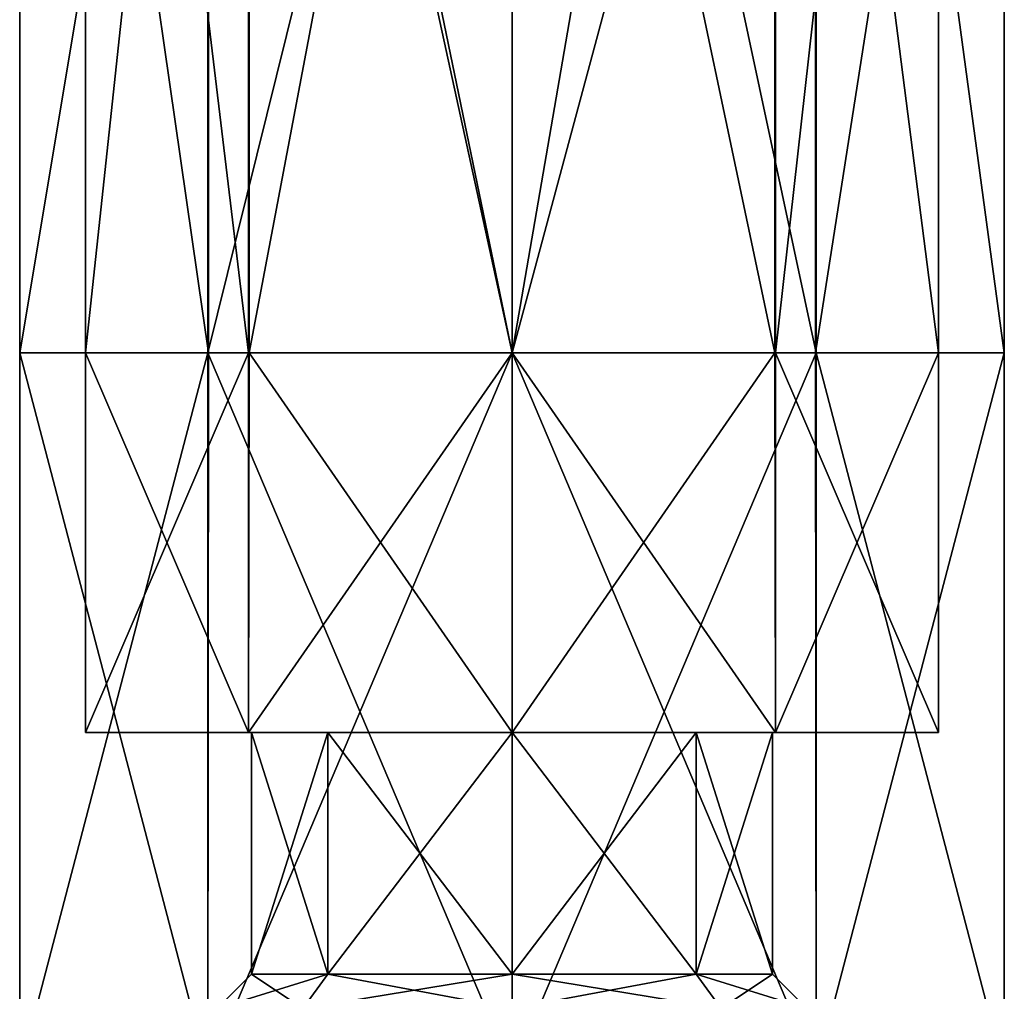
# Model space of a CAD drawing. Header units: millimetres. Extents: x -348 to 175, y 0 to 247.
# Tile 105 of 196: x -14 to 14, y 65 to 93. Entities that reach past the tile are written whole.
import ezdxf

# ---------------------------------------------------------------- set-up
doc = ezdxf.new("R2010")
doc.units = ezdxf.units.MM
doc.header["$LTSCALE"] = 65.185185
for name, color, linetype in [('517', 7, 'CONTINUOUS'), ('518', 7, 'CONTINUOUS'), ('519', 7, 'CONTINUOUS'), ('520', 7, 'CONTINUOUS'), ('521', 7, 'CONTINUOUS'), ('522', 7, 'CONTINUOUS'), ('523', 7, 'CONTINUOUS'), ('524', 7, 'CONTINUOUS'), ('528', 7, 'CONTINUOUS'), ('529', 7, 'CONTINUOUS'), ('530', 7, 'CONTINUOUS'), ('538', 7, 'CONTINUOUS'), ('539', 7, 'CONTINUOUS')]:
    doc.layers.add(name, color=color, linetype=linetype)

msp = doc.modelspace()

# ---------------------------------------------------------------- linework, layer by layer
at = {"layer": '517', "color": 7, "linetype": 'CONTINUOUS', "true_color": 0xe0f2ff}
for points in [[(7.641, 72.5, 10.517), (0, 72.5, 13), (7.621, 83.5, 10.532), (7.641, 72.5, 10.517)], [(7.621, 83.5, 10.532), (0, 72.5, 13), (0, 83.5, 13), (7.621, 83.5, 10.532)], [(0, 72.5, -13), (7.641, 72.5, -10.517), (0, 83.5, -13), (0, 72.5, -13)], [(0, 83.5, -13), (7.641, 72.5, -10.517), (7.641, 83.5, -10.517), (0, 83.5, -13)], [(12.359, 83.5, 4.033), (7.641, 72.5, 10.517), (7.621, 83.5, 10.532), (12.359, 83.5, 4.033)], [(12.364, 72.5, 4.017), (7.641, 72.5, 10.517), (12.359, 83.5, 4.033), (12.364, 72.5, 4.017)], [(7.641, 72.5, -10.517), (12.364, 72.5, -4.017), (7.641, 83.5, -10.517), (7.641, 72.5, -10.517)], [(7.641, 83.5, -10.517), (12.364, 72.5, -4.017), (12.366, 83.5, -4.009), (7.641, 83.5, -10.517)], [(12.366, 83.5, -4.009), (12.364, 72.5, 4.017), (12.359, 83.5, 4.033), (12.366, 83.5, -4.009)], [(12.364, 72.5, -4.017), (12.364, 72.5, 4.017), (12.366, 83.5, -4.009), (12.364, 72.5, -4.017)]]:
    msp.add_3dface(points, dxfattribs=at)
at = {"layer": '518', "color": 7, "linetype": 'CONTINUOUS', "true_color": 0xe0f2ff}
for points in [[(-12.364, 72.5, 4.017), (-12.364, 72.5, -4.017), (-12.366, 83.5, 4.009), (-12.364, 72.5, 4.017)], [(-12.366, 83.5, 4.009), (-12.364, 72.5, -4.017), (-12.359, 83.5, -4.033), (-12.366, 83.5, 4.009)], [(-7.641, 83.5, 10.517), (-12.364, 72.5, 4.017), (-12.366, 83.5, 4.009), (-7.641, 83.5, 10.517)], [(-12.364, 72.5, -4.017), (-7.641, 72.5, -10.517), (-12.359, 83.5, -4.033), (-12.364, 72.5, -4.017)], [(-7.641, 72.5, 10.517), (-12.364, 72.5, 4.017), (-7.641, 83.5, 10.517), (-7.641, 72.5, 10.517)], [(-12.359, 83.5, -4.033), (-7.641, 72.5, -10.517), (-7.621, 83.5, -10.532), (-12.359, 83.5, -4.033)], [(0, 83.5, 13), (0, 72.5, 13), (-7.641, 72.5, 10.517), (0, 83.5, 13)], [(-7.641, 72.5, -10.517), (0, 72.5, -13), (-7.621, 83.5, -10.532), (-7.641, 72.5, -10.517)], [(0, 83.5, 13), (-7.641, 72.5, 10.517), (-7.641, 83.5, 10.517), (0, 83.5, 13)], [(0, 72.5, -13), (0, 83.5, -13), (-7.621, 83.5, -10.532), (0, 72.5, -13)]]:
    msp.add_3dface(points, dxfattribs=at)
at = {"layer": '519', "color": 7, "linetype": 'CONTINUOUS', "true_color": 0xe0f2ff}
for points in [[(-14.266, 62.7, -4.636), (-14.266, 62.7, 4.635), (-14.269, 83.5, 4.626), (-14.266, 62.7, -4.636)], [(-14.269, 83.5, 4.626), (-14.266, 62.7, 4.635), (-8.817, 83.5, 12.135), (-14.269, 83.5, 4.626)], [(-14.26, 83.5, -4.653), (-14.266, 62.7, -4.636), (-14.269, 83.5, 4.626), (-14.26, 83.5, -4.653)], [(-14.266, 62.7, 4.635), (-8.816, 62.7, 12.136), (-8.817, 83.5, 12.135), (-14.266, 62.7, 4.635)], [(-8.815, 62.7, -12.136), (-14.266, 62.7, -4.636), (-14.26, 83.5, -4.653), (-8.815, 62.7, -12.136)], [(-8.794, 83.5, -12.152), (-8.815, 62.7, -12.136), (-14.26, 83.5, -4.653), (-8.794, 83.5, -12.152)], [(-8.816, 62.7, 12.136), (0, 62.7, 15), (-8.817, 83.5, 12.135), (-8.816, 62.7, 12.136)], [(-8.817, 83.5, 12.135), (0, 62.7, 15), (0, 83.5, 15), (-8.817, 83.5, 12.135)], [(0, 62.7, -15), (-8.815, 62.7, -12.136), (0, 83.5, -15), (0, 62.7, -15)], [(0, 83.5, -15), (-8.815, 62.7, -12.136), (-8.794, 83.5, -12.152), (0, 83.5, -15)]]:
    msp.add_3dface(points, dxfattribs=at)
at = {"layer": '520', "color": 7, "linetype": 'CONTINUOUS', "true_color": 0xe0f2ff}
for points in [[(0, 83.5, 15), (0, 62.7, 15), (8.815, 62.7, 12.136), (0, 83.5, 15)], [(0, 62.7, -15), (0, 83.5, -15), (8.817, 83.5, -12.135), (0, 62.7, -15)], [(8.816, 62.7, -12.136), (0, 62.7, -15), (8.817, 83.5, -12.135), (8.816, 62.7, -12.136)], [(0, 83.5, 15), (8.815, 62.7, 12.136), (8.794, 83.5, 12.152), (0, 83.5, 15)], [(8.794, 83.5, 12.152), (8.815, 62.7, 12.136), (14.26, 83.5, 4.653), (8.794, 83.5, 12.152)], [(8.815, 62.7, 12.136), (14.266, 62.7, 4.636), (14.26, 83.5, 4.653), (8.815, 62.7, 12.136)], [(14.266, 62.7, -4.635), (8.816, 62.7, -12.136), (8.817, 83.5, -12.135), (14.266, 62.7, -4.635)], [(14.269, 83.5, -4.626), (14.266, 62.7, -4.635), (8.817, 83.5, -12.135), (14.269, 83.5, -4.626)], [(14.26, 83.5, 4.653), (14.266, 62.7, 4.636), (14.269, 83.5, -4.626), (14.26, 83.5, 4.653)], [(14.266, 62.7, 4.636), (14.266, 62.7, -4.635), (14.269, 83.5, -4.626), (14.266, 62.7, 4.636)]]:
    msp.add_3dface(points, dxfattribs=at)
at = {"layer": '521', "color": 7, "linetype": 'CONTINUOUS', "true_color": 0xe0f2ff}
for points in [[(0, 83.5, -13), (7.641, 83.5, -10.517), (7.641, 127.724, -2.536), (0, 83.5, -13)], [(0, 83.5, -13), (7.641, 127.724, -2.536), (0, 123.766, -6.555), (0, 83.5, -13)], [(7.641, 127.724, -2.536), (7.641, 83.5, -10.517), (12.366, 125.592, 3.614), (7.641, 127.724, -2.536)], [(7.641, 83.5, -10.517), (12.366, 83.5, -4.009), (12.366, 125.592, 3.614), (7.641, 83.5, -10.517)], [(12.366, 125.592, 3.614), (12.366, 83.5, -4.009), (12.359, 122.759, 11.141), (12.366, 125.592, 3.614)], [(12.359, 122.759, 11.141), (12.359, 83.5, 4.033), (7.621, 120.47, 17.224), (12.359, 122.759, 11.141)], [(12.366, 83.5, -4.009), (12.359, 83.5, 4.033), (12.359, 122.759, 11.141), (12.366, 83.5, -4.009)], [(7.621, 120.47, 17.224), (7.621, 83.5, 10.532), (0, 119.6, 19.534), (7.621, 120.47, 17.224)], [(12.359, 83.5, 4.033), (7.621, 83.5, 10.532), (7.621, 120.47, 17.224), (12.359, 83.5, 4.033)], [(7.621, 83.5, 10.532), (0, 83.5, 13), (0, 119.6, 19.534), (7.621, 83.5, 10.532)]]:
    msp.add_3dface(points, dxfattribs=at)
at = {"layer": '522', "color": 7, "linetype": 'CONTINUOUS', "true_color": 0xe0f2ff}
for points in [[(-12.359, 83.5, -4.033), (-7.621, 83.5, -10.532), (-7.621, 127.729, -2.55), (-12.359, 83.5, -4.033)], [(-12.359, 83.5, -4.033), (-7.621, 127.729, -2.55), (-12.359, 125.6, 3.592), (-12.359, 83.5, -4.033)], [(-7.621, 83.5, -10.532), (0, 123.766, -6.555), (-7.621, 127.729, -2.55), (-7.621, 83.5, -10.532)], [(-12.366, 83.5, 4.009), (-12.359, 83.5, -4.033), (-12.359, 125.6, 3.592), (-12.366, 83.5, 4.009)], [(-12.366, 83.5, 4.009), (-12.359, 125.6, 3.592), (-12.366, 122.767, 11.119), (-12.366, 83.5, 4.009)], [(-7.621, 83.5, -10.532), (0, 83.5, -13), (0, 123.766, -6.555), (-7.621, 83.5, -10.532)], [(-7.641, 83.5, 10.517), (-12.366, 83.5, 4.009), (-12.366, 122.767, 11.119), (-7.641, 83.5, 10.517)], [(-7.641, 120.475, 17.21), (-7.641, 83.5, 10.517), (-12.366, 122.767, 11.119), (-7.641, 120.475, 17.21)], [(0, 83.5, 13), (-7.641, 83.5, 10.517), (-7.641, 120.475, 17.21), (0, 83.5, 13)], [(0, 119.6, 19.534), (0, 83.5, 13), (-7.641, 120.475, 17.21), (0, 119.6, 19.534)]]:
    msp.add_3dface(points, dxfattribs=at)
at = {"layer": '523', "color": 7, "linetype": 'CONTINUOUS', "true_color": 0xe0f2ff}
for points in [[(0, 124.705, -8.351), (0, 83.5, -15), (-8.794, 123.809, -5.647), (0, 124.705, -8.351)], [(-8.794, 123.809, -5.647), (-8.794, 83.5, -12.152), (-14.26, 121.451, 1.471), (-8.794, 123.809, -5.647)], [(0, 83.5, -15), (-8.794, 83.5, -12.152), (-8.794, 123.809, -5.647), (0, 83.5, -15)], [(-14.26, 121.451, 1.471), (-14.26, 83.5, -4.653), (-14.269, 118.532, 10.279), (-14.26, 121.451, 1.471)], [(-8.794, 83.5, -12.152), (-14.26, 83.5, -4.653), (-14.26, 121.451, 1.471), (-8.794, 83.5, -12.152)], [(-8.817, 83.5, 12.135), (0, 83.5, 15), (0, 119.077, 21.474), (-8.817, 83.5, 12.135)], [(-8.817, 116.17, 17.407), (-8.817, 83.5, 12.135), (0, 119.077, 21.474), (-8.817, 116.17, 17.407)], [(-14.26, 83.5, -4.653), (-14.269, 83.5, 4.626), (-14.269, 118.532, 10.279), (-14.26, 83.5, -4.653)], [(-14.269, 118.532, 10.279), (-14.269, 83.5, 4.626), (-8.817, 116.17, 17.407), (-14.269, 118.532, 10.279)], [(-14.269, 83.5, 4.626), (-8.817, 83.5, 12.135), (-8.817, 116.17, 17.407), (-14.269, 83.5, 4.626)]]:
    msp.add_3dface(points, dxfattribs=at)
at = {"layer": '524', "color": 7, "linetype": 'CONTINUOUS', "true_color": 0xe0f2ff}
for points in [[(8.817, 83.5, -12.135), (0, 83.5, -15), (0, 124.705, -8.351), (8.817, 83.5, -12.135)], [(8.817, 83.5, -12.135), (0, 124.705, -8.351), (8.817, 123.804, -5.631), (8.817, 83.5, -12.135)], [(14.269, 83.5, -4.626), (8.817, 83.5, -12.135), (8.817, 123.804, -5.631), (14.269, 83.5, -4.626)], [(14.269, 121.442, 1.496), (14.269, 83.5, -4.626), (8.817, 123.804, -5.631), (14.269, 121.442, 1.496)], [(14.26, 83.5, 4.653), (14.269, 83.5, -4.626), (14.269, 121.442, 1.496), (14.26, 83.5, 4.653)], [(14.26, 118.524, 10.305), (14.26, 83.5, 4.653), (14.269, 121.442, 1.496), (14.26, 118.524, 10.305)], [(0, 119.077, 21.474), (0, 83.5, 15), (8.794, 116.165, 17.423), (0, 119.077, 21.474)], [(8.794, 83.5, 12.152), (14.26, 83.5, 4.653), (14.26, 118.524, 10.305), (8.794, 83.5, 12.152)], [(8.794, 116.165, 17.423), (8.794, 83.5, 12.152), (14.26, 118.524, 10.305), (8.794, 116.165, 17.423)], [(0, 83.5, 15), (8.794, 83.5, 12.152), (8.794, 116.165, 17.423), (0, 83.5, 15)]]:
    msp.add_3dface(points, dxfattribs=at)
at = {"layer": '528', "color": 7, "linetype": 'CONTINUOUS', "true_color": 0xe0f2ff}
for points in [[(-7.641, 72.5, -10.517), (-12.364, 72.5, -4.017), (-7.641, 72.5, 10.517), (-7.641, 72.5, -10.517)], [(-12.364, 72.5, -4.017), (-12.364, 72.5, 4.017), (-7.641, 72.5, 10.517), (-12.364, 72.5, -4.017)], [(-7.641, 72.5, 10.517), (0, 72.5, 13), (-5.339, 72.5, 5.339), (-7.641, 72.5, 10.517)], [(0, 72.5, -13), (-7.641, 72.5, -10.517), (0, 72.5, -7.55), (0, 72.5, -13)], [(-7.641, 72.5, -10.517), (-7.641, 72.5, 10.517), (-7.55, 72.5), (-7.641, 72.5, -10.517)], [(0, 72.5, -7.55), (-7.641, 72.5, -10.517), (-5.339, 72.5, -5.339), (0, 72.5, -7.55)], [(-5.339, 72.5, -5.339), (-7.641, 72.5, -10.517), (-7.55, 72.5), (-5.339, 72.5, -5.339)], [(-7.55, 72.5), (-7.641, 72.5, 10.517), (-5.339, 72.5, 5.339), (-7.55, 72.5)], [(0, 72.5, 13), (0, 72.5, 7.55), (-5.339, 72.5, 5.339), (0, 72.5, 13)], [(0, 72.5, 13), (7.641, 72.5, 10.517), (0, 72.5, 7.55), (0, 72.5, 13)], [(0, 72.5, 7.55), (7.641, 72.5, 10.517), (5.339, 72.5, 5.339), (0, 72.5, 7.55)], [(7.641, 72.5, -10.517), (0, 72.5, -13), (5.339, 72.5, -5.339), (7.641, 72.5, -10.517)], [(5.339, 72.5, -5.339), (0, 72.5, -13), (0, 72.5, -7.55), (5.339, 72.5, -5.339)], [(5.339, 72.5, 5.339), (7.641, 72.5, 10.517), (7.55, 72.5), (5.339, 72.5, 5.339)], [(7.55, 72.5), (7.641, 72.5, -10.517), (5.339, 72.5, -5.339), (7.55, 72.5)], [(7.641, 72.5, 10.517), (7.641, 72.5, -10.517), (7.55, 72.5), (7.641, 72.5, 10.517)], [(7.641, 72.5, 10.517), (12.364, 72.5, 4.017), (7.641, 72.5, -10.517), (7.641, 72.5, 10.517)], [(12.364, 72.5, 4.017), (12.364, 72.5, -4.017), (7.641, 72.5, -10.517), (12.364, 72.5, 4.017)]]:
    msp.add_3dface(points, dxfattribs=at)
at = {"layer": '529', "color": 7, "linetype": 'CONTINUOUS', "true_color": 0xe0f2ff}
for points in [[(0, 72.5, 7.55), (5.339, 72.5, 5.339), (0, 65.5, 7.55), (0, 72.5, 7.55)], [(0, 65.5, 7.55), (5.339, 72.5, 5.339), (5.338, 65.499, 5.339), (0, 65.5, 7.55)], [(5.339, 72.5, -5.339), (0, 72.5, -7.55), (5.338, 65.499, -5.339), (5.339, 72.5, -5.339)], [(0, 72.5, -7.55), (0, 65.5, -7.55), (5.338, 65.499, -5.339), (0, 72.5, -7.55)], [(5.339, 72.5, 5.339), (7.55, 72.5), (5.338, 65.499, 5.339), (5.339, 72.5, 5.339)], [(5.338, 65.499, 5.339), (7.55, 72.5), (7.55, 65.499, 0), (5.338, 65.499, 5.339)], [(7.55, 65.499, 0), (5.339, 72.5, -5.339), (5.338, 65.499, -5.339), (7.55, 65.499, 0)], [(7.55, 72.5), (5.339, 72.5, -5.339), (7.55, 65.499, 0), (7.55, 72.5)]]:
    msp.add_3dface(points, dxfattribs=at)
at = {"layer": '530', "color": 7, "linetype": 'CONTINUOUS', "true_color": 0xe0f2ff}
for points in [[(-5.339, 72.5, -5.339), (-7.55, 72.5), (-5.338, 65.499, -5.339), (-5.339, 72.5, -5.339)], [(-7.55, 72.5), (-5.339, 72.5, 5.339), (-7.55, 65.499, 0), (-7.55, 72.5)], [(-5.338, 65.499, -5.339), (-7.55, 72.5), (-7.55, 65.499, 0), (-5.338, 65.499, -5.339)], [(-7.55, 65.499, 0), (-5.339, 72.5, 5.339), (-5.338, 65.499, 5.339), (-7.55, 65.499, 0)], [(-5.339, 72.5, 5.339), (0, 72.5, 7.55), (-5.338, 65.499, 5.339), (-5.339, 72.5, 5.339)], [(0, 72.5, -7.55), (-5.339, 72.5, -5.339), (0, 65.5, -7.55), (0, 72.5, -7.55)], [(0, 65.5, -7.55), (-5.339, 72.5, -5.339), (-5.338, 65.499, -5.339), (0, 65.5, -7.55)], [(0, 72.5, 7.55), (0, 65.5, 7.55), (-5.338, 65.499, 5.339), (0, 72.5, 7.55)]]:
    msp.add_3dface(points, dxfattribs=at)
at = {"layer": '538', "color": 7, "linetype": 'CONTINUOUS', "true_color": 0xe0f2ff}
for points in [[(5.338, 65.499, -5.339), (0, 65.5, -7.55), (6.06, 64.5, -6.031), (5.338, 65.499, -5.339)], [(0, 65.5, -7.55), (0, 64.5, -8.55), (6.06, 64.5, -6.031), (0, 65.5, -7.55)], [(0, 65.5, 7.55), (5.338, 65.499, 5.339), (0, 64.5, 8.55), (0, 65.5, 7.55)], [(0, 64.5, 8.55), (5.338, 65.499, 5.339), (6.06, 64.5, 6.03), (0, 64.5, 8.55)], [(5.338, 65.499, 5.339), (7.55, 65.499, 0), (6.06, 64.5, 6.03), (5.338, 65.499, 5.339)], [(7.55, 65.499, 0), (5.338, 65.499, -5.339), (8.549, 64.5, 0), (7.55, 65.499, 0)], [(5.338, 65.499, -5.339), (6.06, 64.5, -6.031), (8.549, 64.5, 0), (5.338, 65.499, -5.339)], [(7.55, 65.499, 0), (8.549, 64.5, 0), (6.06, 64.5, 6.03), (7.55, 65.499, 0)]]:
    msp.add_3dface(points, dxfattribs=at)
at = {"layer": '539', "color": 7, "linetype": 'CONTINUOUS', "true_color": 0xe0f2ff}
for points in [[(-7.55, 65.499, 0), (-5.338, 65.499, 5.339), (-8.549, 64.5, 0), (-7.55, 65.499, 0)], [(-7.55, 65.499, 0), (-8.549, 64.5, 0), (-6.06, 64.5, -6.03), (-7.55, 65.499, 0)], [(-5.338, 65.499, 5.339), (-6.06, 64.5, 6.031), (-8.549, 64.5, 0), (-5.338, 65.499, 5.339)], [(-5.338, 65.499, -5.339), (-7.55, 65.499, 0), (-6.06, 64.5, -6.03), (-5.338, 65.499, -5.339)], [(-5.338, 65.499, 5.339), (0, 65.5, 7.55), (-6.06, 64.5, 6.031), (-5.338, 65.499, 5.339)], [(0, 65.5, 7.55), (0, 64.5, 8.55), (-6.06, 64.5, 6.031), (0, 65.5, 7.55)], [(-5.338, 65.499, -5.339), (-6.06, 64.5, -6.03), (0, 64.5, -8.55), (-5.338, 65.499, -5.339)], [(0, 65.5, -7.55), (-5.338, 65.499, -5.339), (0, 64.5, -8.55), (0, 65.5, -7.55)]]:
    msp.add_3dface(points, dxfattribs=at)

doc.saveas('drawing.dxf')
